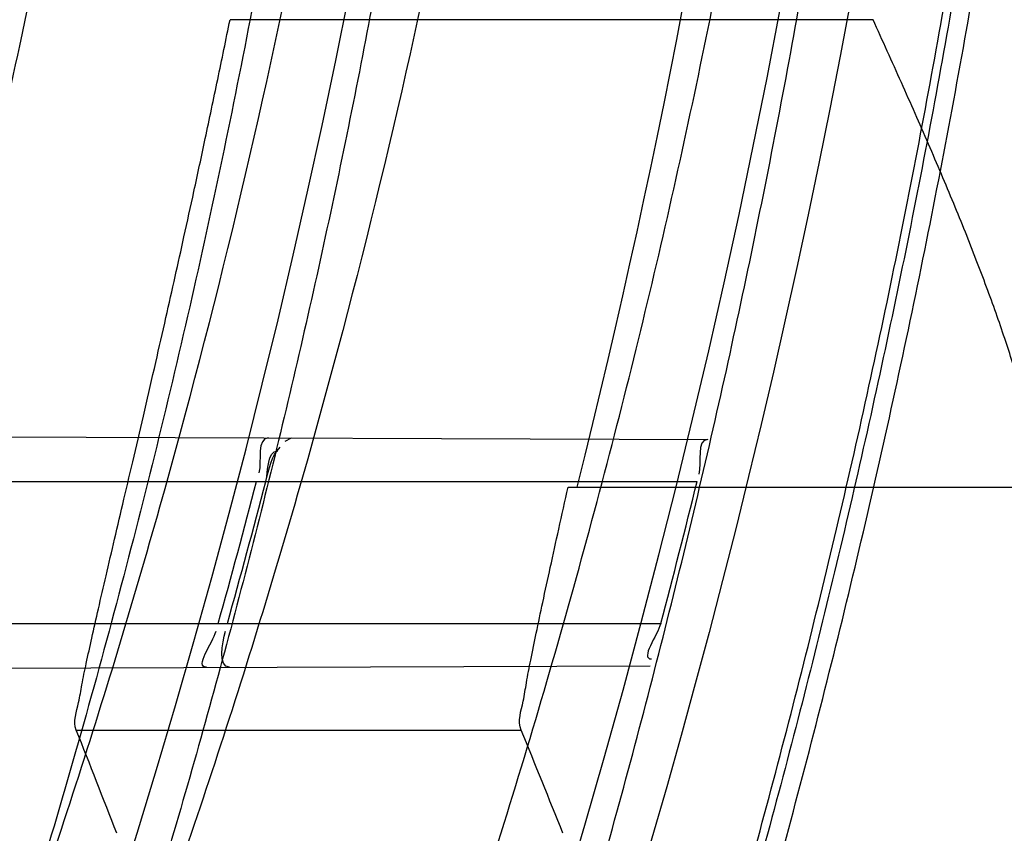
# Model space of a CAD drawing. Header units: millimetres. Extents: x 0 to 297, y 0 to 210.
# Tile 33 of 256: x 147.1564 to 147.1979, y 91.1115 to 91.1458. Entities that reach past the tile are written whole.
import ezdxf

# ---------------------------------------------------------------- set-up
doc = ezdxf.new("R2010")
doc.units = ezdxf.units.MM
doc.header["$LTSCALE"] = 16.335
doc.layers.get('0').update_dxf_attribs({"linetype": 'CONTINUOUS'})
for name, color, linetype in [('01_GLOBAL', 7, 'CONTINUOUS'), ('INTFCLR_1', 7, 'CONTINUOUS'), ('INTFCLR_144815', 7, 'CONTINUOUS')]:
    doc.layers.add(name, color=color, linetype=linetype)

msp = doc.modelspace()

# ---------------------------------------------------------------- linework, layer by layer
at = {"color": 7, "linetype": 'Continuous'}
msp.add_circle((147.7028034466, 92.1254639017), 2.28, dxfattribs=at)
at = {"color": 9, "linetype": 'Continuous'}
msp.add_arc((147.7028034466, 92.1254639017), 2.2507792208, 182.9674534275, 267.0325465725, dxfattribs=at)
at = {"layer": '01_GLOBAL', "color": 7, "linetype": 'Continuous'}
msp.add_circle((147.7028034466, 92.1254639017), 2.31, dxfattribs=at)
at = {"layer": 'INTFCLR_1', "color": 9, "linetype": 'Continuous'}
for p, q in [((147.1333250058, 91.128246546), (147.1853936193, 91.1280647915)), ((147.1337071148, 91.126296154), (147.1849372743, 91.126296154)), ((147.1319111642, 91.120296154), (147.18340106, 91.120296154)), ((147.1303435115, 91.1183353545), (147.1829495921, 91.1185189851))]:
    msp.add_line(p, q, dxfattribs=at)
at = {"layer": 'INTFCLR_1', "color": 7, "linetype": 'Continuous'}
msp.add_line((147.1675617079, 91.1279868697), (147.1678286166, 91.12812610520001), dxfattribs=at)
at = {"layer": 'INTFCLR_1', "color": 6, "linetype": 'Continuous'}
for centre, radius, start, end in [((146.8326356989, 91.21329615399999), 0.3620710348, 270, 90.00000002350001), ((146.8326356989, 91.21329615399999), 0.3440948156, 270, 90.00000002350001), ((146.8326356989, 91.21329615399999), 0.330931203, 345.7642015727, 348.0308689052), ((146.8326622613, 91.2132944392), 0.3448552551, 344.3551674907, 345.3878368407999), ((146.8330326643, 91.2132944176), 0.3448708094, 344.3558949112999, 345.3885142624), ((146.8326615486, 91.2132946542), 0.3628593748, 345.1497552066, 346.1277321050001)]:
    msp.add_arc(centre, radius, start, end, dxfattribs=at)
at = {"layer": 'INTFCLR_1', "color": 9, "linetype": 'Continuous'}
msp.add_arc((146.8326356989, 91.21329615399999), 0.330931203, 348.0308689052, 351.0719019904, dxfattribs=at)
for points, knots in [([(147.1545442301, 91.10133481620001), (147.1552565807, 91.1032731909), (147.1566525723, 91.10718726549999), (147.1593123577, 91.1151249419), (147.1636279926, 91.1293727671), (147.1676297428, 91.1460956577), (147.1702721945, 91.16104160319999), (147.1713830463, 91.16867329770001), (147.1719563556, 91.173087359), (147.1732796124, 91.18416899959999), (147.1746545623, 91.20310399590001), (147.1744340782, 91.2254439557), (147.1733950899, 91.23992123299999), (147.1727415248, 91.2466060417), (147.1722603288, 91.25105207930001), (147.1707735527, 91.263051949), (147.1673977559, 91.2822670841), (147.162533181, 91.3010270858), (147.1590536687, 91.3121616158), (147.157745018, 91.3161443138), (147.1557541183, 91.3220110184), (147.1512626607, 91.3342762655), (147.1435063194, 91.3522778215), (147.134673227, 91.3692848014), (147.1285153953, 91.3797527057), (147.1256373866, 91.3844123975), (147.1237254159, 91.38744979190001), (147.1185545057, 91.3954381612), (147.1098896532, 91.4076983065), (147.0978538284, 91.422623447), (147.0876594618, 91.4338109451), (147.0805381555, 91.4409619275), (147.0766007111, 91.4447480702), (147.0711374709, 91.44985418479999), (147.06349057, 91.45654009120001), (147.0552130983, 91.4630271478), (147.0499647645, 91.4667594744), (147.0474074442, 91.468475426), (147.0457289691, 91.46955422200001), (147.0442255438, 91.4704726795), (147.0429042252, 91.47123111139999), (147.041778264, 91.4718195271), (147.0407894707, 91.472284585), (147.0400295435, 91.4725282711), (147.0393696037, 91.4727013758), (147.0390133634, 91.47226709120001), (147.0393275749, 91.47165773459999), (147.0397818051, 91.4708884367), (147.0406181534, 91.46982558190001), (147.0417305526, 91.46851597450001), (147.0430342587, 91.46707463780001), (147.0444632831, 91.46553633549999), (147.0465759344, 91.4632999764), (147.0495827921, 91.4601566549), (147.0551951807, 91.45426742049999), (147.0613248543, 91.44766033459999), (147.0669087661, 91.4413454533), (147.0703603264, 91.43732991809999), (147.0759105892, 91.4307379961), (147.0844077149, 91.420055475), (147.0955472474, 91.4045136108), (147.1036099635, 91.3918258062), (147.1088887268, 91.38279463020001), (147.1124703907, 91.3764426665), (147.1186494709, 91.3648484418), (147.1269016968, 91.3473400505), (147.1325946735, 91.33274270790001), (147.1352425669, 91.3251743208)], [0, 0, 0, 0, 0.0103792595, 0.0208842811, 0.0420721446, 0.0851858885, 0.1071984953, 0.1183380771, 0.123943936, 0.1295693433, 0.1744299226, 0.2192388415, 0.2417237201, 0.2473597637, 0.2529962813, 0.2641993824, 0.3081295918, 0.3509327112, 0.3614952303, 0.3667582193, 0.3720021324, 0.3926323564, 0.4323913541, 0.4704239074, 0.4888657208, 0.4934194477, 0.497950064, 0.5069039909, 0.5412450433, 0.5733438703, 0.6032118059, 0.6172673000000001, 0.6240601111, 0.6306649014, 0.6548506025, 0.6750843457, 0.6834913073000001, 0.6872123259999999, 0.6905622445, 0.6935176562, 0.6960693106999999, 0.6982084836, 0.6999280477, 0.7014829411, 0.7024060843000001, 0.7029587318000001, 0.7038763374, 0.7054334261, 0.7076628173, 0.7105600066, 0.714112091, 0.7174145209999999, 0.7211168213, 0.7295725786, 0.7392778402, 0.7620040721, 0.7748640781, 0.7816422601, 0.7886165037, 0.8181744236, 0.8502177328, 0.884679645, 0.8936796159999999, 0.902792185, 0.9213283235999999, 0.9597006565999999, 1, 1, 1, 1]), ([(147.0432510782, 91.4712961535), (147.0440337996, 91.4712960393), (147.0461901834, 91.47014844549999), (147.048762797, 91.46875074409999), (147.05126835, 91.4671567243), (147.0538664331, 91.46544923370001), (147.0591995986, 91.46172715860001), (147.0676125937, 91.45526864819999), (147.0753919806, 91.448607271), (147.0809499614, 91.4435210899), (147.0849532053, 91.43975234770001), (147.0921910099, 91.4326376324), (147.1025540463, 91.4215075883), (147.114792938, 91.4066570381), (147.1236090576, 91.3944528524), (147.1288703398, 91.3865005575), (147.1308146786, 91.3834785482), (147.1337403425, 91.3788442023), (147.1399980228, 91.3684373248), (147.1489774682, 91.35152612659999), (147.1568675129, 91.333615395), (147.1614367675, 91.3214103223), (147.1634614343, 91.315574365), (147.1647919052, 91.3116136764), (147.1683281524, 91.3005448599), (147.1732735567, 91.28189290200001), (147.1767074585, 91.26277767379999), (147.1782194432, 91.25084162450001), (147.1787086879, 91.2464202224), (147.1793731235, 91.239773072), (147.1804294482, 91.225377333), (147.1806536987, 91.2031593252), (147.1792555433, 91.18432974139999), (147.1779104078, 91.17331158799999), (147.1773275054, 91.1689219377), (147.1761979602, 91.1613317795), (147.1735104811, 91.14646433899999), (147.1694409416, 91.12983253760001), (147.1650544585, 91.1156677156), (147.1623504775, 91.1077743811), (147.1609312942, 91.1038821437), (147.1602071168, 91.101954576)], [0, 0, 0, 0, 0.0056084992, 0.016622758, 0.0214510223, 0.0268121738, 0.0389184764, 0.0680276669, 0.1027789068, 0.1122614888, 0.1220107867, 0.1421735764, 0.1849752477, 0.2309092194, 0.2799812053, 0.2927645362, 0.2992310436, 0.3057293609, 0.3320345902, 0.3862266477, 0.4428037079, 0.4721337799, 0.479586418, 0.4870651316, 0.5020714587, 0.5628449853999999, 0.6251697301, 0.6410581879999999, 0.6490513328, 0.6570434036, 0.6889243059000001, 0.7524504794, 0.8160576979, 0.8240355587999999, 0.8319861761, 0.8477866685, 0.8790166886, 0.9402183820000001, 0.9703167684, 0.9852456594, 1, 1, 1, 1]), ([(147.0432510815, 90.95529614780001), (147.0431330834, 90.9552961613), (147.0428441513, 90.9553531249), (147.0428590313, 90.9558725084), (147.043168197, 90.95640686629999), (147.0437027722, 90.9572011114), (147.0445175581, 90.95818962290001), (147.046088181, 90.9599701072), (147.0479460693, 90.9619169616), (147.0500136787, 90.9640475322), (147.0523867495, 90.9664713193), (147.0572874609, 90.9714632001), (147.0632966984, 90.9777061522), (147.0688203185, 90.9837027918), (147.0718101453, 90.9870357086), (147.0735816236, 90.98903946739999), (147.0782783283, 90.99440584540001), (147.0864250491, 91.00418350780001), (147.0977271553, 91.0191807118), (147.106950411, 91.0329268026), (147.1127640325, 91.04248277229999), (147.1154623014, 91.0471180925), (147.1172776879, 91.05029448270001), (147.1222795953, 91.05929630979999), (147.1300362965, 91.0747212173), (147.1375818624, 91.0926999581), (147.1423047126, 91.10589161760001), (147.1445398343, 91.11272452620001), (147.1457809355, 91.1167074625), (147.1488392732, 91.126859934), (147.1533458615, 91.1445526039), (147.157034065, 91.1658702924), (147.1586182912, 91.180009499), (147.159192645, 91.1866486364), (147.1595326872, 91.1911091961), (147.1602764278, 91.2033320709), (147.1604760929, 91.2233285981), (147.1590577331, 91.24325260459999), (147.157582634, 91.2553325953), (147.1569796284, 91.2597183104), (147.1560162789, 91.2662369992), (147.1536199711, 91.28005764), (147.1487661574, 91.30074973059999), (147.1436711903, 91.31683624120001), (147.1408661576, 91.3246635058)], [0, 0, 0, 0, 0.0008731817, 0.001718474, 0.0032338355, 0.0055641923, 0.008732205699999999, 0.0127298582, 0.0231213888, 0.0286463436, 0.0346993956, 0.04822263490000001, 0.0804125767, 0.0988155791, 0.1085508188, 0.1135449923, 0.1186070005, 0.1613231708, 0.2076862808, 0.2575123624, 0.2837454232, 0.2904461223, 0.2972015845, 0.3108183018, 0.3666504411, 0.4248609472, 0.4549769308, 0.4703146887, 0.4780576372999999, 0.4858477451, 0.5487776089, 0.6130123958, 0.6457680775, 0.6540347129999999, 0.6623246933, 0.6788711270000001, 0.74464742, 0.8101273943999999, 0.8265053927, 0.8346996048, 0.8428861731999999, 0.8752668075, 0.9384714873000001, 1, 1, 1, 1])]:
    msp.add_open_spline(points, degree=3, knots=knots, dxfattribs=at)
at = {"layer": 'INTFCLR_1', "color": 6, "linetype": 'Continuous'}
for points, knots in [([(147.0687421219, 91.471296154), (147.0680098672, 91.471296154), (147.0693330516, 91.4687756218), (147.0704693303, 91.467385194), (147.0723263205, 91.4649452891), (147.0746177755, 91.4621855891), (147.0775470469, 91.4586635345), (147.080971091, 91.4545734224), (147.0846437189, 91.4501248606), (147.0882701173, 91.4456544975), (147.0916458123, 91.4413964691), (147.0947448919, 91.4374001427), (147.0975630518, 91.4336830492), (147.100110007, 91.43025113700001), (147.1024035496, 91.4270965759), (147.1044661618, 91.42420581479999), (147.1063189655, 91.42156217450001), (147.1079764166, 91.4191585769), (147.109457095, 91.41697923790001), (147.1107791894, 91.41500612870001), (147.1119635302, 91.41321632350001), (147.1130167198, 91.4116068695), (147.1139517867, 91.4101630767), (147.1147816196, 91.40886997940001), (147.1157213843, 91.40739324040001), (147.1167390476, 91.40577702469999), (147.1179255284, 91.4038688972), (147.1189332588, 91.4022267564), (147.1198501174, 91.4007161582), (147.1206424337, 91.39939950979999), (147.1215180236, 91.39793052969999), (147.1224842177, 91.39629179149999), (147.1235503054, 91.3944610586), (147.1247223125, 91.39242084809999), (147.1260120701, 91.3901411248), (147.1274302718, 91.3875908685), (147.1289898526, 91.38473071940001), (147.1307073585, 91.3815107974), (147.1325944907, 91.3778829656), (147.1346618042, 91.3737915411), (147.1369222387, 91.3691683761), (147.1393944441, 91.3639182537), (147.1420944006, 91.3579264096), (147.1450364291, 91.35104633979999), (147.1482313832, 91.34310189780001), (147.1516877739, 91.333841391), (147.1553587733, 91.32305212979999), (147.1590017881, 91.3110314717), (147.1623609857, 91.29828596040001), (147.1652568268, 91.2853933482), (147.1676651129, 91.27246551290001), (147.1695853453, 91.2595536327), (147.1710275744, 91.24665569), (147.1719965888, 91.2338021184), (147.1725011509, 91.220980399), (147.1725469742, 91.2082107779), (147.1721391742, 91.1954815), (147.171280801, 91.1827942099), (147.1699742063, 91.1701590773), (147.1682169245, 91.1575506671), (147.1660086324, 91.14498581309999), (147.1633383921, 91.13243724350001), (147.1602041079, 91.1199208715), (147.1566465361, 91.10761035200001), (147.1528751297, 91.0961038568), (147.1491593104, 91.0858888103), (147.1457087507, 91.0771645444), (147.1425365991, 91.06966793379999), (147.1396288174, 91.06317715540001), (147.136972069, 91.0575230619), (147.1345472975, 91.05256702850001), (147.1323371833, 91.04820589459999), (147.130325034, 91.04435576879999), (147.1284994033, 91.0409536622), (147.1268466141, 91.0379445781), (147.1253496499, 91.03527438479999), (147.1239936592, 91.03289842), (147.1227647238, 91.03077892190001), (147.1216541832, 91.02889081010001), (147.1206539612, 91.02721139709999), (147.1197533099, 91.02571551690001), (147.1189386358, 91.0243754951), (147.1179864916, 91.0228229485), (147.1170567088, 91.02132445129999), (147.1160957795, 91.01979310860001), (147.1152647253, 91.01847969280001), (147.1143298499, 91.0170161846), (147.1132770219, 91.0153850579), (147.1120898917, 91.0135672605), (147.1107550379, 91.0115487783), (147.109257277, 91.00931589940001), (147.107577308, 91.00685036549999), (147.1056960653, 91.0041348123), (147.1035922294, 91.00115366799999), (147.1012492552, 90.99789872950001), (147.0986446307, 90.99435615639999), (147.095755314, 90.99051364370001), (147.0925736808, 90.9863814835), (147.0890986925, 90.98197223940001), (147.0853575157, 90.9773388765), (147.0815402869, 90.9727029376), (147.0779667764, 90.9684297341), (147.0748968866, 90.9647430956), (147.0724998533, 90.96186262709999), (147.070552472, 90.95931757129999), (147.0693788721, 90.95788398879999), (147.0679949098, 90.955296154), (147.0687421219, 90.955296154)], [0, 0, 0, 0, 0.003860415, 0.007501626, 0.0124785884, 0.0188917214, 0.0268498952, 0.0364677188, 0.0470694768, 0.0572444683, 0.0668187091, 0.0757144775, 0.083905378, 0.09140992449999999, 0.0982451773, 0.1044667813, 0.1101313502, 0.1152642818, 0.1198589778, 0.1240215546, 0.1277856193, 0.1311734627, 0.1341617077, 0.1368541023, 0.1392736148, 0.1433897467, 0.1469230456, 0.1511192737, 0.1535471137, 0.1562389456, 0.1592204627, 0.1625628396, 0.1662680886, 0.1703891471, 0.174967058, 0.1800766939, 0.1857729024, 0.1921414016, 0.1993155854, 0.2073311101, 0.2163077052, 0.2264451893, 0.2379233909, 0.250953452, 0.2658909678, 0.283062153, 0.3030578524, 0.3259639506, 0.3492662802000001, 0.3725305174, 0.3956109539, 0.4185782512, 0.4413347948, 0.4640172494, 0.4865192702, 0.508968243, 0.531324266, 0.5536477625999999, 0.5759939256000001, 0.5982772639, 0.620747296, 0.6432362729, 0.6658996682, 0.68875599, 0.7107777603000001, 0.7297237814, 0.7460531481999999, 0.7602331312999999, 0.7726347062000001, 0.7835467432, 0.793166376, 0.8017211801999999, 0.8093215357, 0.8160683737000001, 0.8220758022, 0.8274205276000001, 0.8322066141, 0.8364980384, 0.8403367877, 0.8437547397, 0.8468031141, 0.8495420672, 0.8520223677, 0.8564046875, 0.8588391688, 0.8615533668, 0.8645986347, 0.8679945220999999, 0.8717882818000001, 0.8760445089, 0.8807522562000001, 0.8859628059, 0.8917731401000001, 0.898168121, 0.9051985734, 0.9129160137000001, 0.9213486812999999, 0.9305434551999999, 0.9404096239, 0.9509435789, 0.961943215, 0.9720502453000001, 0.980371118, 0.9870628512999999, 0.992271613, 0.9960607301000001, 1, 1, 1, 1]), ([(147.0687421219, 90.955296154), (147.0695765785, 90.955296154), (147.0710237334, 90.9562713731), (147.0732486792, 90.95761082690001), (147.0757995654, 90.95946440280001), (147.0789536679, 90.961879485), (147.0827092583, 90.9649629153), (147.0868482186, 90.9685570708), (147.0910477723, 90.97239951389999), (147.0950116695, 90.97619761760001), (147.0986438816, 90.97981660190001), (147.1019501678, 90.98323197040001), (147.1049461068, 90.98642655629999), (147.107653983, 90.9893965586), (147.1100921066, 90.9921410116), (147.1122806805, 90.9946618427), (147.1142479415, 90.99697597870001), (147.1160099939, 90.9990883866), (147.1175861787, 91.0010099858), (147.1189934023, 91.00275234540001), (147.1202530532, 91.0043338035), (147.1213970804, 91.00578808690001), (147.1225240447, 91.0072369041), (147.123724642, 91.00879917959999), (147.1249992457, 91.0104804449), (147.1262604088, 91.01216766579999), (147.1274992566, 91.0138470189), (147.1287882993, 91.0156184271), (147.1302152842, 91.0176089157), (147.131810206, 91.0198711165), (147.1335924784, 91.0224483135), (147.1355808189, 91.0253874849), (147.1377917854, 91.0287373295), (147.140242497, 91.0325578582), (147.1429592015, 91.03693302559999), (147.1459674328, 91.041959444), (147.1492907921, 91.0477551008), (147.1529541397, 91.0544760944), (147.1569786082, 91.0623053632), (147.1613909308, 91.07151686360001), (147.1661049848, 91.08224170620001), (147.1708180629, 91.0941429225), (147.1752249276, 91.1066907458), (147.1791389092, 91.1194098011), (147.1825261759, 91.1321758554), (147.1853979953, 91.1449752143), (147.1877529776, 91.157740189), (147.1896101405, 91.1705054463), (147.1909735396, 91.18321659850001), (147.1918561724, 91.1958938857), (147.1922659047, 91.2085247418), (147.1922092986, 91.2211113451), (147.1916906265, 91.233661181), (147.1907127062, 91.2461662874), (147.1892753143, 91.2586320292), (147.187377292, 91.2710565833), (147.1850186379, 91.28342093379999), (147.1821898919, 91.295752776), (147.1788863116, 91.3080366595), (147.1750915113, 91.32028680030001), (147.1708160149, 91.3324409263), (147.1662306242, 91.344040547), (147.1616300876, 91.3545469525), (147.1573218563, 91.36358934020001), (147.1533932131, 91.3712807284), (147.1498208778, 91.3778828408), (147.1465812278, 91.3835790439), (147.1436479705, 91.3885229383), (147.140997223, 91.39283156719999), (147.1386015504, 91.3966034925), (147.1364409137, 91.39991041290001), (147.1344943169, 91.402817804), (147.1327470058, 91.4053719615), (147.1311776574, 91.40762214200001), (147.1297748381, 91.4096001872), (147.1285161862, 91.41134904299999), (147.1273854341, 91.41289969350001), (147.1263043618, 91.41436455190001), (147.1251805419, 91.41587001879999), (147.1239422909, 91.41750783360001), (147.1226668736, 91.41917138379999), (147.1213873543, 91.4208174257), (147.120091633, 91.4224630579), (147.1186694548, 91.42424419), (147.1170808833, 91.426202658), (147.1153015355, 91.42835870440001), (147.1133143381, 91.4307214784), (147.1110956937, 91.4333033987), (147.1086258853, 91.4361110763), (147.1058792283, 91.4391528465), (147.1028357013, 91.44242739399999), (147.099478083, 91.4459266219), (147.0957850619, 91.44963712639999), (147.0917574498, 91.45352630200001), (147.0874623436, 91.4574873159), (147.0831967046, 91.46121773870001), (147.0792915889, 91.46444551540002), (147.0760051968, 91.4669754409), (147.073359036, 91.4689088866), (147.0710713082, 91.4702912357), (147.0695920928, 91.471296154), (147.0687421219, 91.471296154)], [0, 0, 0, 0, 0.0042187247, 0.0081401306, 0.0133978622, 0.0200459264, 0.0282638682, 0.0379443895, 0.0477615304, 0.05703690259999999, 0.0656973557, 0.0736821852, 0.0810680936, 0.0878383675, 0.0940009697, 0.0996271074, 0.1047154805, 0.1093563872, 0.1135342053, 0.1172803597, 0.1206792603, 0.1237557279, 0.1266349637, 0.1299589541, 0.1337168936, 0.1373013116, 0.1406085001, 0.1442672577, 0.148377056, 0.1529904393, 0.1582606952, 0.164218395, 0.1709303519, 0.1785521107, 0.1871652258, 0.1969659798, 0.2081658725, 0.2209392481, 0.2356613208, 0.2526660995, 0.2725685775, 0.2948769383, 0.3173640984, 0.3397873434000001, 0.3621386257, 0.3841211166, 0.4060891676, 0.4277469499, 0.4493218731, 0.470705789, 0.4919793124, 0.5131981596, 0.5343255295, 0.5554668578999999, 0.5765984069, 0.5977513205, 0.6189954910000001, 0.6402209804, 0.6617015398, 0.6832900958, 0.7050415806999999, 0.7268239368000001, 0.7463339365, 0.7630160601, 0.7774553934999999, 0.7899931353, 0.8009638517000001, 0.8105830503, 0.8190545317, 0.8265380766, 0.8331730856, 0.8390248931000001, 0.8442268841, 0.8488182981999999, 0.8528943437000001, 0.8564866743, 0.8597116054, 0.8625968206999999, 0.8656908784, 0.8692094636, 0.8729771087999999, 0.8762884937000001, 0.879749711, 0.8835661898, 0.8878115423, 0.8924986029, 0.8976989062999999, 0.9034198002, 0.9097088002, 0.9166034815, 0.9241390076, 0.9323094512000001, 0.9411199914, 0.9506041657, 0.9606137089, 0.9706541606, 0.9792553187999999, 0.9862062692, 0.9916647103, 0.9957028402, 1, 1, 1, 1])]:
    msp.add_open_spline(points, degree=3, knots=knots, dxfattribs=at)
for points in [[(147.1668627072, 91.1281294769), (147.1663541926, 91.1281312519), (147.1665865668, 91.1271505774), (147.1664582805, 91.1266585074)], [(147.1853936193, 91.1280647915), (147.1848878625, 91.12806655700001), (147.1851327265, 91.12708743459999), (147.1850114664, 91.1265964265)], [(147.18340106, 91.120296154), (147.1832696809, 91.1198006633), (147.1825026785, 91.11880569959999), (147.1830152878, 91.11880748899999)], [(147.1642468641, 91.1184537), (147.1637209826, 91.1184518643), (147.1645109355, 91.11947184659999), (147.1646527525, 91.1199782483)], [(147.1652222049, 91.1184571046), (147.1647117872, 91.1184553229), (147.1649103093, 91.1194869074), (147.1650479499, 91.1199784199)]]:
    msp.add_open_spline(points, degree=3, dxfattribs=at)
at = {"layer": 'INTFCLR_1', "color": 7, "linetype": 'Continuous'}
for points in [[(147.1667498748, 91.12629615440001), (147.166865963, 91.1267414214), (147.1667971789, 91.1275830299), (147.1672573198, 91.127579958)], [(147.1667498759, 91.126296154), (147.166882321, 91.12679830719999), (147.1669726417, 91.12737891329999), (147.1673527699, 91.1277327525)]]:
    msp.add_open_spline(points, degree=3, dxfattribs=at)
at = {"layer": 'INTFCLR_144815', "color": 9, "linetype": 'Continuous'}
for p, q in [((147.1923516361, 91.145765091), (147.1652396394, 91.145765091)), ((147.1587590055, 91.1158062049), (147.1775154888, 91.1158062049))]:
    msp.add_line(p, q, dxfattribs=at)
at = {"layer": 'INTFCLR_144815', "color": 6, "linetype": 'Continuous'}
msp.add_line((147.1794908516, 91.12605125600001), (147.2004295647, 91.12605125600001), dxfattribs=at)
for radius in [0.3828680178, 0.364857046]:
    msp.add_circle((146.8326356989, 91.21329615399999), radius, dxfattribs=at)
for radius, start, end in [(0.5278075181, 313.9937911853, 154.5150993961), (0.5098075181, 312.9543589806, 154.5144414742), (0.49294334, 282.2440355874, 71.2863570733), (0.3889523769, 308.490992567, 51.50900743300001), (0.4069633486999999, 316.9838592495, 43.0161407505), (0.3840109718, 313.9992414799, 46.00075850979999), (0.3580299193, 345.8961331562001, 14.1038668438)]:
    msp.add_arc((146.8326356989, 91.21329615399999), radius, start, end, dxfattribs=at)
at = {"layer": 'INTFCLR_144815', "color": 9, "linetype": 'Continuous'}
for centre, radius, start, end in [((146.8326356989, 91.21329615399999), 0.4896672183, 292.4997540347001, 54.0964566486), ((146.8326378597, 91.2132971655), 0.4417306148, 292.4997540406, 54.09645665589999), ((146.8326511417, 91.21329984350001), 0.434262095, 311.2505121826, 48.7494878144), ((146.8326356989, 91.21329615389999), 0.3958087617, 314.0862202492, 45.9137797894), ((146.8326356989, 91.21329615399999), 0.3863437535, 313.8592910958, 46.1407088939), ((146.8326356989, 91.21329615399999), 0.3838160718, 314.0319604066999, 45.9680396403)]:
    msp.add_arc(centre, radius, start, end, dxfattribs=at)
at = {"layer": 'INTFCLR_144815', "color": 6, "linetype": 'Continuous'}
for centre, major_axis, ratio, start_param, end_param in [((146.8326356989, 90.88322483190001), (0, 0.4953586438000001), 0.7456587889, -1.0919724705, -1.0820479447), ((146.8326356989, 90.8616401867), (0, 0.5277520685), 0.7456587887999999, -1.0777008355, -1.0683155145)]:
    msp.add_ellipse(centre, major_axis=major_axis, ratio=ratio, start_param=start_param, end_param=end_param, dxfattribs=at)
for points, knots in [([(147.1000017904, 90.9462962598), (147.099727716, 90.9463012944), (147.0997250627, 90.947357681), (147.1002170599, 90.94794967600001), (147.1006721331, 90.9487732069), (147.1011651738, 90.9495101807), (147.1017516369, 90.9503700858), (147.1024417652, 90.9513349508), (147.1032341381, 90.9524154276), (147.1041312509, 90.9536132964), (147.1051340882, 90.95493337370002), (147.1062444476, 90.95638049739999), (147.1074648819, 90.9579613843), (147.1087976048, 90.9596826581), (147.1102428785, 90.9615490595), (147.1117982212, 90.9635623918), (147.1134596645, 90.96572310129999), (147.1152251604, 90.9680346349), (147.1170968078, 90.9705064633), (147.11907733, 90.97314974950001), (147.1211639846, 90.9759692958), (147.1233499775, 90.9789650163), (147.1256270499, 90.9821351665), (147.1279885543, 90.9854805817), (147.1304260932, 90.98899990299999), (147.1329303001, 90.9926904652), (147.1354909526, 90.99654825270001), (147.1380971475, 91.00056793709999), (147.1407375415, 91.00474302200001), (147.1434005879, 91.00906600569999), (147.1460747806, 91.01352858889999), (147.1487488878, 91.01812191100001), (147.1514121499, 91.02283677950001), (147.1540544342, 91.0276638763), (147.1566663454, 91.03259393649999), (147.1592392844, 91.03761787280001), (147.1617654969, 91.04272691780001), (147.1642380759, 91.04791270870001), (147.1666509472, 91.0531673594), (147.168998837, 91.0584835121), (147.1712772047, 91.06385432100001), (147.1734821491, 91.0692733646), (147.1756107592, 91.0747356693), (147.1776563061, 91.0802251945), (147.179616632, 91.08573554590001), (147.1814926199, 91.0912680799), (147.1832864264, 91.0968296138), (147.1849983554, 91.10242207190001), (147.1866261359, 91.1080385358), (147.1881687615, 91.1136757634), (147.1896244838, 91.11932663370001), (147.1909923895, 91.12498576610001), (147.1922727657, 91.1306521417), (147.1934660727, 91.13632560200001), (147.1945727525, 91.142006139), (147.1955930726, 91.1476931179), (147.1965271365, 91.1533849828), (147.1973750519, 91.1590798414), (147.1981370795, 91.16477654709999), (147.1988135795, 91.17047477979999), (147.1994048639, 91.1761741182), (147.1999112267, 91.1818742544), (147.2003329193, 91.18757477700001), (147.2006701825, 91.19327563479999), (147.2009232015, 91.19897661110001), (147.2010921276, 91.2046777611), (147.2011770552, 91.2103789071), (147.2011780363, 91.2160801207), (147.2010950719, 91.2217812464), (147.2009281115, 91.227482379), (147.2006770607, 91.2331833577), (147.2003417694, 91.23888422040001), (147.1999220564, 91.2445847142), (147.1994176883, 91.2502847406), (147.198828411, 91.25598396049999), (147.1981539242, 91.2616821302), (147.1973939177, 91.26737879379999), (147.1965480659, 91.27307340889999), (147.1956160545, 91.27876523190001), (147.1945975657, 91.2844534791), (147.1934922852, 91.29013729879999), (147.1923000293, 91.2958151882), (147.1910207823, 91.3014850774), (147.1896545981, 91.3071449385), (147.1882014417, 91.31279333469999), (147.1866611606, 91.318429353), (147.1850338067, 91.3240513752), (147.1833198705, 91.329656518), (147.1815202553, 91.3352410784), (147.1796361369, 91.34080113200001), (147.1776688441, 91.34633289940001), (147.1756200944, 91.35183213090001), (147.1734920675, 91.3572940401), (147.1712874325, 91.36271337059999), (147.1690094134, 91.3680843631), (147.1666618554, 91.3734007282), (147.1642492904, 91.378655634), (147.1617769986, 91.38384170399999), (147.1592510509, 91.38895105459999), (147.1566783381, 91.39397535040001), (147.1540666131, 91.39890581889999), (147.1514244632, 91.4037333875), (147.1487612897, 91.4084487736), (147.1460872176, 91.41304266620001), (147.1434130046, 91.4175058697), (147.1407498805, 91.4218295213), (147.1381093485, 91.42600532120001), (147.1355029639, 91.4300257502), (147.1329420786, 91.4338842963), (147.1304375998, 91.43757562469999), (147.1279997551, 91.4410957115), (147.125637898, 91.4444419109), (147.1233603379, 91.44761298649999), (147.1211742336, 91.4506090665), (147.1190855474, 91.4534315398), (147.1170990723, 91.4560828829), (147.1152184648, 91.4585665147), (147.1134463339, 91.4608866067), (147.1117843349, 91.46304792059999), (147.1102333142, 91.4650556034), (147.1087934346, 91.4669150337), (147.1074642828, 91.4686317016), (147.1062450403, 91.4702110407), (147.1051345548, 91.4716583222), (147.1041315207, 91.47297865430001), (147.1032343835, 91.4741765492), (147.1024419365, 91.47525711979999), (147.1017517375, 91.4762220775), (147.1011652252, 91.47708205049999), (147.1006721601, 91.4778190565), (147.1002170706, 91.47864261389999), (147.0997250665, 91.4792346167), (147.0997277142, 91.48029101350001), (147.1000017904, 91.4802960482)], [0, 0, 0, 0, 0.0014101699, 0.0032891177, 0.0045779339, 0.0061083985, 0.0078869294, 0.009919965, 0.0122145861, 0.0147783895, 0.0176190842, 0.0207426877, 0.0241618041, 0.0278931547, 0.0319414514, 0.0363053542, 0.040981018, 0.0459630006, 0.0512683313, 0.0569309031, 0.0629543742, 0.0693130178, 0.0760084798, 0.08303351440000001, 0.0903785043, 0.09803123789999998, 0.105976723, 0.1141977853, 0.122675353, 0.1313888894, 0.140317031, 0.1494380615, 0.1587304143, 0.1681731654, 0.1777462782, 0.187430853, 0.1972092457, 0.2070653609, 0.2169845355, 0.2269535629, 0.2369608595, 0.2469959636, 0.2570491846, 0.2671179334, 0.2771316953, 0.2871355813, 0.2971697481, 0.3071923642, 0.3172217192, 0.3272506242, 0.3372572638, 0.3472396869, 0.357200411, 0.3671408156, 0.3770633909, 0.3869713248, 0.3968625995, 0.4067348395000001, 0.4165894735, 0.4264283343, 0.4362532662, 0.4460650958, 0.4558661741, 0.4656577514, 0.4754424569, 0.4852217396, 0.4949982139, 0.504773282, 0.5145496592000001, 0.5243287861, 0.5341133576, 0.5439047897, 0.5537055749, 0.5635169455, 0.5733411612, 0.5831795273, 0.5930338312, 0.6029053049, 0.6127948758, 0.6227033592, 0.6326318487, 0.6425809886, 0.652548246, 0.6625317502, 0.6725323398, 0.682550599, 0.6925874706, 0.7026400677, 0.7127021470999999, 0.7227700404, 0.7328393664, 0.7429043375, 0.7529583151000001, 0.7629934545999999, 0.7730007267, 0.7829699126, 0.7928892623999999, 0.8027455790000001, 0.8125242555, 0.8222091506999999, 0.8317827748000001, 0.8412261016, 0.8505191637, 0.8596410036, 0.8685700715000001, 0.8772846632, 0.8857633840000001, 0.8939857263, 0.9019325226, 0.9095865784, 0.9169329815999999, 0.9239594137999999, 0.9306564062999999, 0.9370174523, 0.9430388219, 0.9487194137, 0.9540603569, 0.95906494, 0.9637380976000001, 0.9680861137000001, 0.9721162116, 0.9758363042, 0.9792548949, 0.9823802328, 0.9852207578, 0.987784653, 0.9900795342, 0.9921128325, 0.9938914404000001, 0.9954219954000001, 0.9967108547, 0.9985898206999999, 1, 1, 1, 1]), ([(147.108707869, 91.471296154), (147.1084310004, 91.471296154), (147.1084189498, 91.4702306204), (147.1088854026, 91.469620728), (147.1093179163, 91.46878001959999), (147.1097871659, 91.4680264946), (147.1103458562, 91.46714788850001), (147.1110035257, 91.4661621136), (147.1117585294, 91.4650589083), (147.1126129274, 91.4638367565), (147.1135675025, 91.46249093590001), (147.1146233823, 91.46101728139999), (147.1157813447, 91.45941120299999), (147.1170420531, 91.4576679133), (147.1184057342, 91.4557826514), (147.1198723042, 91.4537505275), (147.1214410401, 91.4515669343), (147.1231107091, 91.44922735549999), (147.1248792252, 91.44672784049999), (147.1267437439, 91.4440648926), (147.128700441, 91.44123582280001), (147.130744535, 91.4382387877), (147.1328701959, 91.4350730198), (147.135070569, 91.4317389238), (147.1373378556, 91.42823811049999), (147.1396633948, 91.42457345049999), (147.1420378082, 91.42074904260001), (147.1444511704, 91.4167701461), (147.1468932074, 91.4126430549), (147.1493534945, 91.4083749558), (147.1518216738, 91.4039737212), (147.1542876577, 91.3994476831), (147.1567417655, 91.3948054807), (147.1591748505, 91.3900558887), (147.161578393, 91.3852076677), (147.1639445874, 91.3802693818), (147.1662663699, 91.37524929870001), (147.1685374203, 91.37015531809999), (147.1707521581, 91.3649948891), (147.1729057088, 91.35977497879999), (147.1749938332, 91.35450212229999), (147.1770129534, 91.3491822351), (147.1789599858, 91.3438209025), (147.1808324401, 91.33842298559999), (147.1826281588, 91.332993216), (147.184345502, 91.32753553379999), (147.1859830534, 91.3220538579), (147.1875398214, 91.3165513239), (147.1890149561, 91.31103112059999), (147.1904079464, 91.3054956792), (147.1917183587, 91.299947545), (147.1929460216, 91.2943885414), (147.194090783, 91.288820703), (147.1951526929, 91.2832453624), (147.1961317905, 91.2776640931), (147.1970282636, 91.27207777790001), (147.1978422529, 91.2664876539), (147.198574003, 91.26089430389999), (147.1992237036, 91.2552986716), (147.1997916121, 91.2497010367), (147.2002779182, 91.2441021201), (147.2006828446, 91.23850202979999), (147.201006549, 91.2329013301), (147.2012491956, 91.2272999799), (147.2014108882, 91.22169842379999), (147.2014917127, 91.21609654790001), (147.2014917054, 91.2104947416), (147.2014108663, 91.2048928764), (147.2012491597, 91.1992913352), (147.2010065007, 91.1936900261), (147.2006827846, 91.188089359), (147.20027785, 91.1824893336), (147.1997915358, 91.17689046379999), (147.1992236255, 91.17129292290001), (147.1985739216, 91.1656973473), (147.1978421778, 91.1601041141), (147.197028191, 91.154514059), (147.1961317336, 91.14892787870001), (147.1951526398, 91.1433466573), (147.1940907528, 91.13777145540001), (147.1929459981, 91.1322036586), (147.1917183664, 91.1266447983), (147.1904079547, 91.12109666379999), (147.1890149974, 91.1155613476), (147.1875398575, 91.1100411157), (147.1859831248, 91.10453869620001), (147.1843455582, 91.0990569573), (147.1826282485, 91.09359937), (147.1808325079, 91.0881695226), (147.178960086, 91.0827716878), (147.1770130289, 91.07741027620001), (147.1749939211, 91.07209041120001), (147.1729057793, 91.066817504), (147.1707522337, 91.06159759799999), (147.1685374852, 91.0564371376), (147.1662664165, 91.05134311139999), (147.1639446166, 91.04632298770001), (147.1615784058, 91.0413846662), (147.1591748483, 91.0365364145), (147.1567417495, 91.03178679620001), (147.1542876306, 91.02714457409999), (147.1518216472, 91.0226185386), (147.1493534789, 91.018217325), (147.1468932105, 91.01394925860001), (147.1444511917, 91.0098221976), (147.1420378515, 91.0058433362), (147.1396634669, 91.0020189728), (147.1373379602, 90.9983543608), (147.1350707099, 90.9948536), (147.1328703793, 90.991519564), (147.1307447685, 90.98835386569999), (147.1287007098, 90.9853568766), (147.12674404, 90.982527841), (147.1248795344, 90.9798649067), (147.1231110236, 90.977365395), (147.1214413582, 90.9750258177), (147.1198726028, 90.972842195), (147.1184060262, 90.9708100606), (147.117042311, 90.968924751), (147.1157815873, 90.9671814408), (147.114623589, 90.96557531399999), (147.11356769, 90.964101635), (147.1126130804, 90.9627557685), (147.11175866, 90.9615335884), (147.1110036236, 90.9604303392), (147.1103459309, 90.959444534), (147.1097872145, 90.9585658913), (147.1093179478, 90.95781234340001), (147.1088854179, 90.9569716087), (147.1084189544, 90.95636170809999), (147.1084309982, 90.955296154), (147.108707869, 90.955296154)], [0, 0, 0, 0, 0.0014861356, 0.0034579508, 0.0048068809, 0.0064063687, 0.0082626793, 0.0103820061, 0.0127711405, 0.0154368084, 0.0183865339, 0.0216275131, 0.0251677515, 0.0290144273, 0.0331753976, 0.0376570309, 0.0424661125, 0.0476073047, 0.0530850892, 0.0589012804, 0.0650564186, 0.0715486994, 0.07837362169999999, 0.08552418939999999, 0.0929907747, 0.1007612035, 0.1088208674, 0.1171531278, 0.1257396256, 0.1345607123, 0.143595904, 0.152824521, 0.1622261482, 0.171780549, 0.1814683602, 0.1912713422, 0.2011724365, 0.211155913, 0.2212074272, 0.2313141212, 0.2414644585, 0.2516478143, 0.2618559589, 0.2720801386, 0.2823146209, 0.2925525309, 0.302790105, 0.3130221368, 0.3232464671, 0.333459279, 0.3436597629, 0.3538452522, 0.3640159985, 0.3741700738, 0.3843086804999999, 0.3944307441, 0.4045380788, 0.4146299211, 0.4247087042, 0.434774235, 0.4448292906, 0.4548738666, 0.4649110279, 0.4749410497, 0.4849671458, 0.4949897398, 0.505012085, 0.515034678, 0.5250607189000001, 0.5350907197, 0.5451277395, 0.5551723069, 0.5652271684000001, 0.5752926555, 0.5853711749, 0.5954630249, 0.6055699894, 0.6156920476, 0.6258303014, 0.6359844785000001, 0.6461547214, 0.6563403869, 0.666540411, 0.676753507, 0.6869773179, 0.6972097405, 0.7074468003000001, 0.7176851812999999, 0.7279191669, 0.7381438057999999, 0.7483515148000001, 0.7585352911, 0.7686855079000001, 0.7787921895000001, 0.7888438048, 0.7988273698, 0.8087285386, 0.8185315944, 0.8282194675, 0.8377739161, 0.8471755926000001, 0.8564042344, 0.8654393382, 0.8742603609, 0.8828468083, 0.8911789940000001, 0.8992385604, 0.907008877, 0.9144753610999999, 0.9216258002, 0.9284505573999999, 0.9349426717, 0.941097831, 0.9469139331, 0.9523916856, 0.9575329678, 0.9623419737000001, 0.9668237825, 0.9709847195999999, 0.9748315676, 0.978371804, 0.9816129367, 0.9845626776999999, 0.9872284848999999, 0.9896176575, 0.9917371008, 0.9935934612, 0.9951930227, 0.9965419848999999, 0.9985138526, 1, 1, 1, 1]), ([(147.1774737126, 91.2132961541), (147.1774737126, 91.2097539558), (147.1773695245, 91.2026656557), (147.1769005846, 91.1920349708), (147.1761179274, 91.18140404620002), (147.1750192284, 91.17077369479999), (147.1736022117, 91.16014563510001), (147.1718643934, 91.1495230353), (147.1698022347, 91.13891070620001), (147.1674128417, 91.12831563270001), (147.1646953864, 91.1177473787), (147.161647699, 91.1072202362), (147.1582727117, 91.0967509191), (147.1545735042, 91.0863612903), (147.1505601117, 91.07607903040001), (147.1462460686, 91.0659371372), (147.1416542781, 91.0559767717), (147.1368163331, 91.0462460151), (147.1317748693, 91.0368019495), (147.1265856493, 91.02770706), (147.1213166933, 91.0190281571), (147.1160474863, 91.0108332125), (147.1108644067, 91.0031847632), (147.1058552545, 90.9961342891), (147.1011012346, 90.98971644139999), (147.0966707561, 90.9839448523), (147.0926151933, 90.9788149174), (147.0889666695, 90.97430523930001), (147.0857447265, 90.97038227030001), (147.0829483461, 90.96700405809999), (147.0805785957, 90.96413825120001), (147.0786107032, 90.96171254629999), (147.0770645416, 90.9597884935), (147.075840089, 90.95807503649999), (147.0750404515, 90.9570764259), (147.0742890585, 90.955296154), (147.0748011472, 90.955296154)], [0, 0, 0, 0, 0.0374136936, 0.0748639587, 0.1123780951, 0.1499879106, 0.1877264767, 0.2256114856, 0.2636616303, 0.3018965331, 0.3403130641, 0.3789003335, 0.4176356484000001, 0.4564792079, 0.4953691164, 0.5342020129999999, 0.5728718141, 0.611197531, 0.6489667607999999, 0.6859303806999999, 0.721782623, 0.7561939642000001, 0.788825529, 0.8193610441, 0.8475376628, 0.8731799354, 0.8962089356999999, 0.9166076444, 0.9344457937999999, 0.9498358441, 0.9629038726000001, 0.9737937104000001, 0.9826269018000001, 0.9895233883, 0.9945911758, 1, 1, 1, 1]), ([(147.091447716, 90.9462962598), (147.0911815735, 90.9463010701), (147.0911667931, 90.9473279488), (147.0916656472, 90.94789912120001), (147.0921197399, 90.94869724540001), (147.0926141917, 90.9494115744), (147.0932019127, 90.95024562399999), (147.0938940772, 90.95118182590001), (147.0946890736, 90.95223067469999), (147.0955894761, 90.9533938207), (147.0965963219, 90.95467603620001), (147.0977110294, 90.9560815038), (147.0989347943, 90.95761503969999), (147.1002689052, 90.95928191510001), (147.1017144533, 90.961087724), (147.1032723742, 90.9630384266), (147.1049431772, 90.965140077), (147.1067270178, 90.96739895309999), (147.1086232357, 90.9698210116), (147.1106300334, 90.9724114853), (147.1127439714, 90.9751741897), (147.114959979, 90.9781114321), (147.1172716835, 90.981224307), (147.1196716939, 90.9845129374), (147.1221516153, 90.9879763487), (147.1247019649, 90.9916121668), (147.1273122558, 90.9954165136), (147.1299712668, 90.99938415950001), (147.1326672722, 91.0035086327), (147.1353883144, 91.00778241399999), (147.1381224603, 91.0121971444), (147.1408580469, 91.01674386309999), (147.1435838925, 91.0214132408), (147.1462894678, 91.0261958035), (147.1489650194, 91.0310821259), (147.1516016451, 91.0360629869), (147.1541913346, 91.0411295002), (147.1567269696, 91.0462732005), (147.1592023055, 91.0514861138), (147.1616119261, 91.0567607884), (147.1639511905, 91.0620903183), (147.1662161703, 91.06746834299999), (147.1684036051, 91.07288909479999), (147.1705107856, 91.0783472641), (147.1725355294, 91.0838380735), (147.1744761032, 91.0893572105), (147.1763311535, 91.0949007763), (147.1780996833, 91.1004653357), (147.1797809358, 91.1060476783), (147.1813744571, 91.1116451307), (147.182879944, 91.11725515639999), (147.1842973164, 91.1228757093), (147.1856265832, 91.1285048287), (147.186867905, 91.13414097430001), (147.1880214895, 91.1397826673), (147.1890876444, 91.1454288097), (147.1900666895, 91.1510783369), (147.190958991, 91.15673046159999), (147.1917649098, 91.16238443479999), (147.1924848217, 91.1680397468), (147.1931190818, 91.17369594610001), (147.193668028, 91.1793527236), (147.1941319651, 91.18500982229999), (147.1945111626, 91.1906670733), (147.1948058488, 91.1963243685), (147.195016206, 91.2019816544), (147.1951423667, 91.20763890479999), (147.1951703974, 91.2114105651), (147.1951703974, 91.21329615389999)], [0, 0, 0, 0, 0.0027272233, 0.00637693, 0.0088871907, 0.0118720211, 0.0153444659, 0.0193180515, 0.02380733, 0.0288260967, 0.0343890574, 0.0405101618, 0.0472051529, 0.05449051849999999, 0.0623846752, 0.0709044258, 0.0800682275, 0.08989261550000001, 0.1003941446, 0.1115838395, 0.1234656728, 0.1360350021, 0.1492811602, 0.1631910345, 0.1777467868, 0.1929237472, 0.2086919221, 0.2250163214, 0.241858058, 0.2591751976, 0.2769240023, 0.2950599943, 0.3135389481, 0.3323178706, 0.3513557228, 0.3706138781, 0.3900565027, 0.40965088, 0.4293672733, 0.4491790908, 0.4690627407, 0.4889974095, 0.5089649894, 0.5289504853, 0.5489397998, 0.5689220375, 0.5888883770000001, 0.6088300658, 0.6287418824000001, 0.6486179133, 0.6684555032, 0.6882511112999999, 0.7080041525, 0.7277129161, 0.7473782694, 0.7670001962, 0.7865808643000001, 0.8061213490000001, 0.8256243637, 0.8450923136, 0.8645285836, 0.8839363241, 0.9033192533, 0.9226811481, 0.9420259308, 0.9613578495, 0.9806810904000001, 1, 1, 1, 1]), ([(147.1151168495, 90.9614061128), (147.1143787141, 90.9614189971), (147.1156276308, 90.96387244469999), (147.116525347, 90.9653700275), (147.1180474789, 90.96776425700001), (147.1198782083, 90.97048035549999), (147.1221966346, 90.97386887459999), (147.1249401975, 90.977848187), (147.1280292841, 90.98236300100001), (147.1312345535, 90.9871152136), (147.1343198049, 90.99178727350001), (147.1371505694, 90.9961634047), (147.1397182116, 91.0002232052), (147.1420356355, 91.0039666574), (147.1441247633, 91.0074086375), (147.1459961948, 91.0105523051), (147.1476694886, 91.0134129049), (147.1491620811, 91.0160070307), (147.1505046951, 91.0183764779), (147.1518049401, 91.0207025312), (147.1531218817, 91.0230934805), (147.1544355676, 91.02551742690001), (147.1556509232, 91.02779433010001), (147.1567224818, 91.02983075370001), (147.1576673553, 91.0316486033), (147.1585009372, 91.03326986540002), (147.159275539, 91.0347916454), (147.1600549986, 91.0363391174), (147.1609020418, 91.0380388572), (147.1618385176, 91.03994097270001), (147.1628764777, 91.0420780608), (147.1640270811, 91.0444846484), (147.1653010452, 91.0471973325), (147.1667075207, 91.0502532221), (147.1682609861, 91.0537075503), (147.1699714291, 91.05761502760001), (147.1718524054, 91.0620458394), (147.1739221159, 91.0670961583), (147.1761976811, 91.07288529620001), (147.178691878, 91.0795571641), (147.1814083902, 91.087265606), (147.184351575, 91.09624188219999), (147.1874453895, 91.106564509), (147.1904830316, 91.1178862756), (147.1932633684, 91.1296985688), (147.1956760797, 91.1415848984), (147.1977142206, 91.1535105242), (147.1993786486, 91.1654579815), (147.2006712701, 91.1774335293), (147.2015911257, 91.1894036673), (147.2021405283, 91.2013621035), (147.2022625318, 91.2093226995), (147.2022625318, 91.21329615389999)], [0, 0, 0, 0, 0.0081673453, 0.0154284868, 0.025145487, 0.0374546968, 0.0524606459, 0.0702814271, 0.0910268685, 0.1129482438, 0.1337055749, 0.1529641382, 0.1706077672, 0.186847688, 0.2016713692, 0.2151515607, 0.2273221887, 0.2383348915, 0.2482619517, 0.2574513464, 0.2678158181, 0.2784602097, 0.2879526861, 0.2963692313, 0.3039179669, 0.3106181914, 0.316537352, 0.3228091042, 0.3297871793, 0.3375473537, 0.3462645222, 0.3560710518, 0.3670580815, 0.3794198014, 0.3932872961, 0.4089598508, 0.4266081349, 0.4465389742, 0.4693403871, 0.4954216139, 0.5253358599, 0.5597543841, 0.5999196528, 0.6445403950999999, 0.6894180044, 0.7341505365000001, 0.7787008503, 0.8232446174, 0.8675822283, 0.911936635, 0.9560410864, 1, 1, 1, 1]), ([(147.2199719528, 91.21329615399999), (147.2199719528, 91.20935179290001), (147.2198447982, 91.2014540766), (147.2192718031, 91.18960893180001), (147.2183143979, 91.17776271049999), (147.2169704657, 91.16592406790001), (147.2152370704, 91.15409854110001), (147.2131110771, 91.1422940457), (147.2105896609, 91.13052183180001), (147.2076711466, 91.1187975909), (147.2043559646, 91.10714235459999), (147.2006478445, 91.09558314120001), (147.1965553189, 91.08415415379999), (147.1920936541, 91.0728977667), (147.1872869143, 91.0618653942), (147.182170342, 91.0511178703), (147.176792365, 91.0407250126), (147.1712162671, 91.0307642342), (147.1655201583, 91.0213170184), (147.1597950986, 91.0124640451), (147.1541405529, 91.00427840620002), (147.1486573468, 90.99681863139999), (147.1434400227, 90.99012324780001), (147.1385691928, 90.9842075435), (147.1341071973, 90.9790652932), (147.1300962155, 90.97467040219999), (147.1265604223, 90.9709890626), (147.1235085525, 90.9679671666), (147.1209407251, 90.9655885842), (147.1188462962, 90.9637323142), (147.1170262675, 90.96241322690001), (147.1158306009, 90.9613936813), (147.115116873, 90.96140613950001)], [0, 0, 0, 0, 0.0421285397, 0.08434683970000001, 0.1266414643, 0.1690446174, 0.2115817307, 0.2542734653, 0.2971305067, 0.3401457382, 0.3832945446, 0.4265305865, 0.4697791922, 0.5129300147, 0.5558322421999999, 0.5982870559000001, 0.6400420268, 0.6807938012, 0.7201892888, 0.7578469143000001, 0.7933806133, 0.8264335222, 0.8567170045, 0.8840287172, 0.9082689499, 0.9294277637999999, 0.9475672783, 0.9627965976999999, 0.9752495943, 0.9850650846, 0.9923757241, 1, 1, 1, 1]), ([(147.1587590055, 91.1158062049), (147.158614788, 91.11616990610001), (147.1588606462, 91.1168480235), (147.1589925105, 91.1177680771), (147.1591925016, 91.118674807), (147.1594221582, 91.1197414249), (147.1597025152, 91.1209729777), (147.1600236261, 91.1223628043), (147.1603841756, 91.12390410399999), (147.1607782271, 91.1255844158), (147.1612030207, 91.127396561), (147.1616496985, 91.1293172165), (147.1620999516, 91.1312690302), (147.1625281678, 91.133149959), (147.16292483, 91.134915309), (147.1633182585, 91.1366873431), (147.1637415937, 91.1386244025), (147.1642179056, 91.14083880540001), (147.164725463, 91.1432523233), (147.1650691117, 91.14492520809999), (147.1652396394, 91.145765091)], [0, 0, 0, 0, 0.0382780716, 0.06280512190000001, 0.0927930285, 0.1285269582, 0.1697539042, 0.2162944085, 0.2681051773, 0.3246108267, 0.3851500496, 0.4502018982, 0.5175332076, 0.5811207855, 0.6389311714, 0.6945524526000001, 0.7587092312, 0.8329162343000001, 0.9161533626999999, 1, 1, 1, 1]), ([(147.1994816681, 91.12605125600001), (147.1994467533, 91.12630920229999), (147.19936441, 91.1268390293), (147.199209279, 91.12765221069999), (147.1990187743, 91.1285067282), (147.1987927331, 91.1294029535), (147.1985311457, 91.13034102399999), (147.1982341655, 91.1313208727), (147.1979021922, 91.13234201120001), (147.1975358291, 91.13340373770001), (147.1971360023, 91.13450482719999), (147.1967039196, 91.1356437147), (147.1962411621, 91.13681829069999), (147.1957496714, 91.13802597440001), (147.1952317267, 91.139263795), (147.1946899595, 91.1405283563), (147.1941274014, 91.1418157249), (147.193547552, 91.14312128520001), (147.1929542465, 91.1444400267), (147.1925533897, 91.1453224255), (147.1923516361, 91.145765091)], [0, 0, 0, 0, 0.0371389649, 0.0764822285, 0.1180964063, 0.1620349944, 0.2083435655, 0.2570323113, 0.3081075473, 0.3615346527, 0.417275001, 0.4752395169, 0.535325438, 0.5973945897, 0.6612693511, 0.7267706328, 0.7936791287, 0.8617189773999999, 0.9305906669, 1, 1, 1, 1]), ([(147.1775154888, 91.1158062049), (147.1773610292, 91.1161831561), (147.1776098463, 91.1168940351), (147.1777354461, 91.11786080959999), (147.1779338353, 91.11882012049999), (147.1781612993, 91.1199488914), (147.1784392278, 91.12124918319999), (147.1787562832, 91.12271191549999), (147.1791118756, 91.1243308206), (147.1793610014, 91.12546140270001), (147.1794908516, 91.12605125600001)], [0, 0, 0, 0, 0.1170110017, 0.1925527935, 0.2857520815, 0.396542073, 0.5239302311, 0.6674606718, 0.8265164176, 1, 1, 1, 1])]:
    msp.add_open_spline(points, degree=3, knots=knots, dxfattribs=at)
at = {"layer": 'INTFCLR_144815', "color": 9, "linetype": 'Continuous'}
for points, knots in [([(147.1598645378, 91.4700045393), (147.1611410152, 91.46833155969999), (147.1628746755, 91.4660648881), (147.1650763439, 91.4631579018), (147.167026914, 91.4605667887), (147.17080332, 91.4554918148), (147.1765933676, 91.4474662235), (147.1839597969, 91.4366864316), (147.1903352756, 91.4267128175), (147.1948927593, 91.4191597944), (147.1975834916, 91.41455728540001), (147.2017594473, 91.4072545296), (147.2079733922, 91.3957270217), (147.2158788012, 91.3794490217), (147.2214384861, 91.36654391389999), (147.2250066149, 91.3575368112), (147.2273966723, 91.3512803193), (147.2314537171, 91.3400330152), (147.2367312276, 91.3234375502), (147.2421354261, 91.30273368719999), (147.2454005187, 91.286689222), (147.2472384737, 91.275705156), (147.2483828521, 91.2682094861), (147.24961836, 91.2587521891), (147.250582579, 91.2492291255), (147.251189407, 91.2415653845), (147.2519300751, 91.2300779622), (147.2524114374, 91.2128650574), (147.2517200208, 91.18996354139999), (147.2502101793, 91.1728733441), (147.2487951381, 91.16154251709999), (147.247751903, 91.1540669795), (147.2456889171, 91.1412860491), (147.242052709, 91.12351432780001), (147.2366635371, 91.10292640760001), (147.2313969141, 91.08639230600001), (147.2276268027, 91.0759529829), (147.2258400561, 91.07123730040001), (147.22464717, 91.0681467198), (147.2213914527, 91.05993632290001), (147.2158407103, 91.04706163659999), (147.2079514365, 91.03082377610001), (147.2011142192, 91.0181418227), (147.1962528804, 91.0097336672), (147.1935219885, 91.00516075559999), (147.1896285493, 90.9987738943), (147.1839591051, 90.9899045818), (147.1765861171, 90.97911562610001), (147.170791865, 90.9710848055), (147.1670140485, 90.9660083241), (147.1650650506, 90.9634194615), (147.1628679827, 90.9605186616), (147.1611384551, 90.9582574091), (147.1598646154, 90.9565878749)], [0, 0, 0, 0, 0.0113523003, 0.0153945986, 0.0196724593, 0.0288485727, 0.04952051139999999, 0.0730548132, 0.0992747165, 0.1133659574, 0.1206417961, 0.1280352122, 0.1587481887, 0.1912667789, 0.2256293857, 0.2345212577, 0.2435306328, 0.2617592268, 0.2990180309, 0.3374305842, 0.3771409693, 0.3872950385, 0.3975091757, 0.4180450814, 0.4387403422, 0.4491382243, 0.4595166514, 0.5008391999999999, 0.5419727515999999, 0.5830556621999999, 0.5933356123, 0.6035730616, 0.6237732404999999, 0.6631691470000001, 0.7013781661, 0.7385292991, 0.7567366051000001, 0.761249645, 0.7657337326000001, 0.7746080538, 0.8088969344, 0.8413373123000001, 0.8719692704, 0.886598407, 0.893729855, 0.9007025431, 0.926950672, 0.9505051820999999, 0.9711896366, 0.9803691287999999, 0.9846421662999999, 0.9886711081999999, 1, 1, 1, 1]), ([(147.1575360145, 90.96246170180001), (147.1582732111, 90.963496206), (147.1612260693, 90.96766522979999), (147.1666053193, 90.9754773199), (147.1737615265, 90.98644611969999), (147.1792616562, 90.9954566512), (147.1830387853, 91.0019440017), (147.1856897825, 91.00659156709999), (147.1904106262, 91.0151395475), (147.1970490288, 91.0280288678), (147.2047063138, 91.0445242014), (147.2100907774, 91.05759392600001), (147.2132489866, 91.06592744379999), (147.2144067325, 91.06906587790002), (147.2161414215, 91.0738560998), (147.2198027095, 91.08446328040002), (147.2249153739, 91.1012569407), (147.2301452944, 91.1221595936), (147.2336731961, 91.14019748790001), (147.2356748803, 91.153169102), (147.2366873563, 91.1607576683), (147.2380610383, 91.17226283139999), (147.2395396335, 91.18976937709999), (147.2399817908, 91.2053986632), (147.2399818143, 91.2132961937)], [0, 0, 0, 0, 0.0141977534, 0.0570997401, 0.1060018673, 0.1605593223, 0.1750635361, 0.1899029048, 0.2203592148, 0.2841982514, 0.3519009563, 0.42356155, 0.4421237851, 0.4515054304, 0.4609492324, 0.4990648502, 0.5769114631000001, 0.6570654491, 0.7397891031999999, 0.7822307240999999, 0.8037455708, 0.8253529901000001, 0.9117316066, 1, 1, 1, 1]), ([(147.2191648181, 91.198525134), (147.2188805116, 91.1906732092), (147.2178133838, 91.1742982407), (147.2152335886, 91.1538183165), (147.2128657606, 91.14019690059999), (147.2116608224, 91.1339796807), (147.2108314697, 91.1298700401), (147.2084758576, 91.1188510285), (147.2040499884, 91.10136679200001), (147.1981053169, 91.0825423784), (147.1935139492, 91.0698765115), (147.190812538, 91.06287244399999), (147.1867868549, 91.0528345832), (147.1818279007, 91.0415297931), (147.1765385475, 91.0305887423), (147.17352555, 91.024625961), (147.1691588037, 91.0162226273), (147.1626450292, 91.00446974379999), (147.1539154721, 90.9900717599), (147.1468515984, 90.9792381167), (147.1424364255, 90.9727422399), (147.1405352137, 90.9699818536), (147.1393442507, 90.96826075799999), (147.1364348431, 90.96408286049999), (147.1322880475, 90.95821445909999), (147.1284542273, 90.9527627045), (147.1265090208, 90.9497721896), (147.1256594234, 90.9484140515), (147.124932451, 90.947090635), (147.1244422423, 90.9460497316), (147.1243943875, 90.9453848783), (147.1245296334, 90.9452668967)], [0, 0, 0, 0, 0.0858001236, 0.1790833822, 0.2252548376, 0.2367557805, 0.2482389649, 0.2710367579, 0.3598009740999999, 0.445061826, 0.4864888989, 0.5069045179, 0.5270361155, 0.6045890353, 0.6416374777, 0.6597341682, 0.6775421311, 0.7450519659, 0.8064210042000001, 0.8613741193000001, 0.8862623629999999, 0.8921897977, 0.8979757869, 0.909117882, 0.9477859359, 0.9764348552, 0.98192108, 0.9867019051, 0.9940016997, 0.9980401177, 1, 1, 1, 1]), ([(147.1335745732, 90.94914905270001), (147.133439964, 90.9492589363), (147.1334942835, 90.9499218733), (147.1340127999, 90.9509285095), (147.1347661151, 90.95222922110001), (147.1356475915, 90.95355936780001), (147.1376656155, 90.956498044), (147.1416316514, 90.96185359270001), (147.1459165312, 90.9676231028), (147.1489232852, 90.9717335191), (147.150153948, 90.9734269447), (147.1521180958, 90.976142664), (147.1566774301, 90.9825324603), (147.1639708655, 90.9931931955), (147.172985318, 91.0073701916), (147.179715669, 91.018953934), (147.1842275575, 91.0272384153), (147.1873383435, 91.0331128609), (147.192797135, 91.0438883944), (147.1979195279, 91.0550333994), (147.2020790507, 91.0649344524), (147.2048681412, 91.07183813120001), (147.2096069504, 91.0843188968), (147.2157447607, 91.10287540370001), (147.2203183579, 91.1201278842), (147.2227521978, 91.13100133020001), (147.2236087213, 91.1350550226), (147.2248528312, 91.1411861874), (147.2272973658, 91.15461725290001), (147.229720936, 91.1729925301), (147.2308004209, 91.1873002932), (147.2311091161, 91.1932027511)], [0, 0, 0, 0, 0.0019511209, 0.0060578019, 0.0135221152, 0.0184240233, 0.0240553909, 0.0535050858, 0.0932797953, 0.1047395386, 0.110689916, 0.1167852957, 0.1423727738, 0.1988288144, 0.2618001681, 0.3309746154, 0.3492045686, 0.3677228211, 0.4056116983, 0.4848284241, 0.5053718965, 0.5261970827, 0.5684309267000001, 0.6552565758, 0.7455309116, 0.7687000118, 0.7803679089, 0.7920523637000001, 0.8389465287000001, 0.9336333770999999, 1, 1, 1, 1])]:
    msp.add_open_spline(points, degree=3, knots=knots, dxfattribs=at)

doc.saveas('drawing.dxf')
